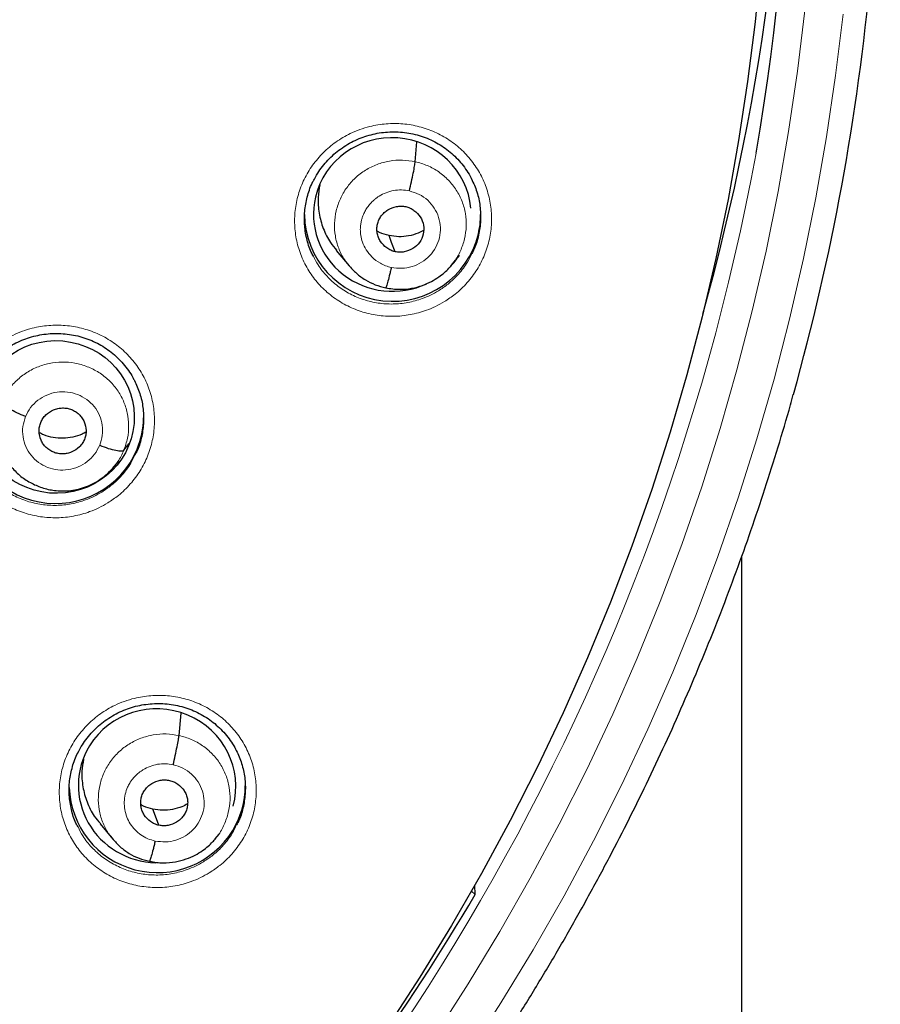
# Model space of a CAD drawing. Header units: millimetres. Extents: x 8 to 2427, y 12 to 2587.
# Tile 124 of 154: x 1126 to 1142, y 1819 to 1838. Entities that reach past the tile are written whole.
import ezdxf

# ---------------------------------------------------------------- set-up
doc = ezdxf.new("R2010")
doc.units = ezdxf.units.MM

msp = doc.modelspace()

# ---------------------------------------------------------------- linework, layer by layer
at = {"color": 7, "linetype": 'Continuous', "lineweight": 30}
for p, q in [((1133.421, 1835.745), (1133.455, 1836.126)), ((1131.898, 1834.03), (1132.145, 1833.734)), ((1134.122, 1833.757), (1134.115, 1833.748)), ((1134.119, 1833.745), (1134.2, 1833.842)), ((1127.039, 1830.384), (1127.039, 1830.384)), ((1127.798, 1830.174), (1127.9, 1830.305)), ((1127.609, 1829.857), (1127.7, 1829.968)), ((1139.724, 1684.653), (1139.724, 1828.137)), ((1128.863, 1824.668), (1128.902, 1825.103)), ((1127.339, 1822.962), (1127.586, 1822.665)), ((1129.567, 1822.685), (1129.559, 1822.677)), ((1129.563, 1822.673), (1129.64, 1822.766)), ((1134.578, 1821.597), (1134.571, 1821.778)), ((1134.507, 1821.665), (1134.578, 1821.597))]:
    msp.add_line(p, q, dxfattribs=at)
at = {"color": 7, "linetype": 'Continuous', "lineweight": 30, "flags": 128}
for points in [[(1140.092, 1839.594), (1139.979, 1838.443), (1139.835, 1837.295), (1139.661, 1836.151), (1139.456, 1835.012), (1139.222, 1833.879), (1138.957, 1832.752), (1138.662, 1831.633), (1138.337, 1830.521), (1137.983, 1829.418), (1137.599, 1828.325), (1137.186, 1827.242), (1136.745, 1826.17), (1136.275, 1825.109), (1135.778, 1824.061), (1135.252, 1823.026), (1134.699, 1822.005), (1134.119, 1820.998), (1133.512, 1820.007), (1132.879, 1819.032)], [(1133.032, 1834.007), (1132.966, 1834.182), (1132.915, 1834.319)], [(1128.475, 1822.935), (1128.409, 1823.11), (1128.357, 1823.247)]]:
    msp.add_lwpolyline(points, dxfattribs=at)
at = {"color": 252, "linetype": 'Continuous', "lineweight": 0, "flags": 128}
for points in [[(1140.938, 1838.661), (1140.798, 1837.493), (1140.626, 1836.328), (1140.423, 1835.169), (1140.189, 1834.015), (1139.924, 1832.867), (1139.629, 1831.727), (1139.304, 1830.594), (1138.948, 1829.471), (1138.563, 1828.357), (1138.148, 1827.253), (1137.704, 1826.16), (1137.231, 1825.079), (1136.729, 1824.01), (1136.199, 1822.955), (1135.641, 1821.914), (1135.055, 1820.887), (1134.442, 1819.876), (1133.803, 1818.881)], [(1134.424, 1818.495), (1135.074, 1819.506), (1135.697, 1820.534), (1136.292, 1821.577), (1136.859, 1822.635), (1137.398, 1823.707), (1137.908, 1824.793), (1138.389, 1825.892), (1138.84, 1827.002), (1139.262, 1828.124), (1139.653, 1829.256), (1140.014, 1830.398), (1140.345, 1831.549), (1140.645, 1832.708), (1140.914, 1833.874), (1141.151, 1835.046), (1141.358, 1836.225), (1141.532, 1837.408), (1141.675, 1838.595)]]:
    msp.add_lwpolyline(points, dxfattribs=at)
at = {"color": 7, "linetype": 'Continuous', "lineweight": 30}
for centre, radius, start, end in [((1097.037, 1843.455), 43.617, 350.0415, 9.7323), ((1097.076, 1843.463), 45.319, 344.3686, 5.2416), ((1097.004, 1844.619), 43.597, 344.2713, 1.8533), ((1132.984, 1834.753), 1.703, 180.9395, 346.2974), ((1133.043, 1834.725), 1.639, 346.7603, 359.9985), ((1126.483, 1830.852), 1.704, 180.9814, 337.4132), ((1126.538, 1830.823), 1.642, 337.61, 359.1973), ((1128.446, 1823.726), 1.704, 181.9886, 328.5467), ((1128.497, 1823.697), 1.645, 328.4776, 359.9708), ((1096.303, 1844.116), 44.408, 319.4275, 329.5297)]:
    msp.add_arc(centre, radius, start, end, dxfattribs=at)
at = {"color": 252, "linetype": 'Continuous', "lineweight": 0}
msp.add_arc((1095.727, 1844.045), 45.011, 269.5887, 349.589, dxfattribs=at)
at = {"color": 7, "linetype": 'Continuous', "lineweight": 30}
for centre, major_axis, ratio, start_param, end_param in [((1132.979, 1834.725), (1.518, -0.1), 0.974704, 0.150321, 2.980174), ((1132.979, 1834.725), (1.518, -0.1), 0.974704, 2.980174, 5.229364), ((1132.979, 1834.725), (1.518, -0.1), 0.974704, 5.604609, 5.792678), ((1128.44, 1823.698), (1.503, -0.224), 0.977136, 6.166131, 9.031536), ((1128.44, 1823.698), (1.503, -0.224), 0.977136, 2.748351, 4.840068)]:
    msp.add_ellipse(centre, major_axis=major_axis, ratio=ratio, start_param=start_param, end_param=end_param, dxfattribs=at)
msp.add_ellipse((1126.493, 1830.817), major_axis=(1.502, -0.129), ratio=0.977354, dxfattribs=at)
at = {"color": 252, "linetype": 'Continuous', "lineweight": 0}
for points, knots in [([(1133.983, 1833.043), (1134.054, 1833.09), (1134.214, 1833.196), (1134.429, 1833.405), (1134.621, 1833.66), (1134.765, 1833.943), (1134.86, 1834.245), (1134.901, 1834.557), (1134.889, 1834.871), (1134.822, 1835.178), (1134.705, 1835.47), (1134.538, 1835.736), (1134.329, 1835.973), (1134.08, 1836.17), (1133.802, 1836.324), (1133.499, 1836.429), (1133.183, 1836.484), (1132.861, 1836.484), (1132.582, 1836.439), (1132.35, 1836.368), (1132.128, 1836.274), (1131.886, 1836.131), (1131.64, 1835.925), (1131.434, 1835.681), (1131.27, 1835.408), (1131.157, 1835.112), (1131.095, 1834.803), (1131.088, 1834.488), (1131.133, 1834.177), (1131.233, 1833.879), (1131.381, 1833.602), (1131.575, 1833.354), (1131.809, 1833.141), (1132.078, 1832.971), (1132.372, 1832.846), (1132.684, 1832.773), (1133.005, 1832.751), (1133.326, 1832.784), (1133.597, 1832.857), (1133.815, 1832.947), (1133.927, 1833.011), (1133.983, 1833.043)], [0, 0, 0, 0, 0.021446, 0.0483, 0.075153, 0.101961, 0.128769, 0.155547, 0.182326, 0.209104, 0.235883, 0.262691, 0.289499, 0.316352, 0.343206, 0.370101, 0.396997, 0.423913, 0.450829, 0.467706, 0.484584, 0.511409, 0.538234, 0.56506, 0.591887, 0.618683, 0.645479, 0.672254, 0.699029, 0.725814, 0.752599, 0.77942, 0.806242, 0.833109, 0.859978, 0.886882, 0.913787, 0.940703, 0.967619, 0.983809, 1, 1, 1, 1]), ([(1132.155, 1833.731), (1132.12, 1833.772), (1132.032, 1833.876), (1131.937, 1834.073), (1131.871, 1834.309), (1131.856, 1834.555), (1131.889, 1834.799), (1131.969, 1835.033), (1132.092, 1835.248), (1132.257, 1835.435), (1132.455, 1835.587), (1132.681, 1835.697), (1132.923, 1835.763), (1133.174, 1835.786), (1133.338, 1835.758), (1133.421, 1835.745)], [0, 0, 0, 0, 0.051766, 0.130802, 0.20977, 0.288697, 0.367729, 0.446762, 0.525688, 0.604656, 0.683693, 0.762738, 0.841813, 0.920855, 1, 1, 1, 1]), ([(1133.421, 1835.745), (1133.501, 1835.723), (1133.661, 1835.679), (1133.878, 1835.554), (1134.067, 1835.394), (1134.221, 1835.201), (1134.332, 1834.981), (1134.398, 1834.744), (1134.412, 1834.499), (1134.38, 1834.254), (1134.298, 1834.022), (1134.211, 1833.853), (1134.139, 1833.774), (1134.122, 1833.757)], [0, 0, 0, 0, 0.097338, 0.194551, 0.291803, 0.38902, 0.486225, 0.583346, 0.680416, 0.777616, 0.874816, 0.971886, 1, 1, 1, 1]), ([(1132.961, 1833.704), (1132.923, 1833.713), (1132.849, 1833.732), (1132.719, 1833.795), (1132.586, 1833.895), (1132.471, 1834.037), (1132.402, 1834.181), (1132.368, 1834.315), (1132.36, 1834.417), (1132.363, 1834.487), (1132.368, 1834.532), (1132.374, 1834.571), (1132.381, 1834.602), (1132.39, 1834.637), (1132.407, 1834.692), (1132.438, 1834.764), (1132.483, 1834.844), (1132.528, 1834.905), (1132.57, 1834.953), (1132.603, 1834.986), (1132.639, 1835.019), (1132.68, 1835.051), (1132.751, 1835.099), (1132.857, 1835.151), (1133.003, 1835.192), (1133.156, 1835.206), (1133.257, 1835.189), (1133.308, 1835.181)], [0, 0, 0, 0, 0.0482644, 0.0941287, 0.1789672, 0.2549072, 0.3218827, 0.3799134, 0.4289234, 0.4500686, 0.4689784, 0.4856562, 0.5000987, 0.5079088, 0.5322188, 0.5716467, 0.6063186, 0.6476275, 0.6660031, 0.6854255, 0.705895, 0.7274189, 0.7500093, 0.8113727, 0.87348, 0.9362916, 1, 1, 1, 1]), ([(1133.308, 1835.181), (1133.372, 1835.161), (1133.501, 1835.123), (1133.667, 1835.005), (1133.796, 1834.853), (1133.881, 1834.672), (1133.915, 1834.475), (1133.895, 1834.276), (1133.824, 1834.088), (1133.705, 1833.925), (1133.548, 1833.796), (1133.363, 1833.713), (1133.161, 1833.676), (1133.027, 1833.694), (1132.961, 1833.704)], [0, 0, 0, 0, 0.083335, 0.166666, 0.249998, 0.333328, 0.416666, 0.5, 0.583337, 0.666671, 0.750002, 0.833334, 0.916665, 1, 1, 1, 1]), ([(1133.867, 1833.252), (1133.817, 1833.223), (1133.717, 1833.166), (1133.521, 1833.085), (1133.28, 1833.019), (1132.993, 1832.99), (1132.705, 1833.009), (1132.426, 1833.074), (1132.163, 1833.185), (1131.922, 1833.337), (1131.714, 1833.528), (1131.554, 1833.723), (1131.484, 1833.864), (1131.456, 1833.921)], [0, 0, 0, 0, 0.0609399, 0.1218799, 0.2232003, 0.3245215, 0.4258035, 0.5270856, 0.6282282, 0.7293703, 0.8303259, 0.9312805, 1, 1, 1, 1]), ([(1134.513, 1833.971), (1134.487, 1833.916), (1134.421, 1833.775), (1134.265, 1833.576), (1134.074, 1833.389), (1133.931, 1833.294), (1133.867, 1833.252)], [0, 0, 0, 0, 0.187009, 0.477494, 0.767981, 1, 1, 1, 1]), ([(1127.489, 1829.159), (1127.559, 1829.205), (1127.717, 1829.311), (1127.93, 1829.519), (1128.121, 1829.774), (1128.264, 1830.057), (1128.357, 1830.358), (1128.397, 1830.67), (1128.384, 1830.984), (1128.316, 1831.291), (1128.198, 1831.582), (1128.03, 1831.848), (1127.819, 1832.084), (1127.57, 1832.28), (1127.29, 1832.434), (1126.987, 1832.538), (1126.67, 1832.591), (1126.348, 1832.591), (1126.069, 1832.545), (1125.839, 1832.474), (1125.617, 1832.38), (1125.375, 1832.236), (1125.131, 1832.03), (1124.925, 1831.787), (1124.763, 1831.513), (1124.651, 1831.218), (1124.59, 1830.909), (1124.584, 1830.594), (1124.631, 1830.284), (1124.731, 1829.987), (1124.881, 1829.71), (1125.076, 1829.462), (1125.312, 1829.25), (1125.581, 1829.08), (1125.876, 1828.956), (1126.189, 1828.884), (1126.51, 1828.863), (1126.831, 1828.896), (1127.101, 1828.97), (1127.32, 1829.062), (1127.433, 1829.126), (1127.489, 1829.159)], [0, 0, 0, 0, 0.021111, 0.047945, 0.074779, 0.101583, 0.128387, 0.155179, 0.181971, 0.208774, 0.235577, 0.26241, 0.289243, 0.316111, 0.342979, 0.369872, 0.396765, 0.423663, 0.45056, 0.467403, 0.484245, 0.51106, 0.537875, 0.564691, 0.591506, 0.618304, 0.645102, 0.671895, 0.698688, 0.725499, 0.75231, 0.779153, 0.805997, 0.832875, 0.859753, 0.88665, 0.913547, 0.940441, 0.967335, 0.983668, 1, 1, 1, 1]), ([(1125.437, 1831.091), (1125.472, 1831.165), (1125.543, 1831.314), (1125.704, 1831.505), (1125.896, 1831.664), (1126.117, 1831.784), (1126.356, 1831.858), (1126.606, 1831.886), (1126.855, 1831.864), (1127.096, 1831.795), (1127.318, 1831.684), (1127.515, 1831.533), (1127.676, 1831.346), (1127.797, 1831.131), (1127.871, 1830.897), (1127.898, 1830.653), (1127.879, 1830.406), (1127.825, 1830.251), (1127.798, 1830.174)], [0, 0, 0, 0, 0.0625907, 0.125095, 0.1876265, 0.250136, 0.3126372, 0.3750859, 0.4375019, 0.4999999, 0.5624978, 0.6249135, 0.6873623, 0.7498637, 0.8123734, 0.8749051, 0.9374095, 1, 1, 1, 1]), ([(1125.901, 1830.826), (1125.931, 1830.885), (1125.991, 1831.004), (1126.137, 1831.146), (1126.312, 1831.249), (1126.509, 1831.304), (1126.712, 1831.307), (1126.91, 1831.258), (1127.087, 1831.161), (1127.232, 1831.023), (1127.336, 1830.851), (1127.39, 1830.66), (1127.394, 1830.459), (1127.353, 1830.333), (1127.333, 1830.27)], [0, 0, 0, 0, 0.083336, 0.16667, 0.250005, 0.333339, 0.416673, 0.500003, 0.583336, 0.666668, 0.750003, 0.833337, 0.916667, 1, 1, 1, 1]), ([(1127.333, 1830.27), (1127.303, 1830.21), (1127.243, 1830.091), (1127.097, 1829.949), (1126.922, 1829.846), (1126.726, 1829.792), (1126.522, 1829.788), (1126.325, 1829.837), (1126.147, 1829.934), (1126.002, 1830.073), (1125.898, 1830.244), (1125.845, 1830.435), (1125.84, 1830.636), (1125.881, 1830.762), (1125.901, 1830.826)], [0, 0, 0, 0, 0.083333, 0.166663, 0.249997, 0.333332, 0.416664, 0.499997, 0.583327, 0.666661, 0.749995, 0.83333, 0.916664, 1, 1, 1, 1]), ([(1128.012, 1830.082), (1127.987, 1830.028), (1127.921, 1829.889), (1127.767, 1829.691), (1127.578, 1829.504), (1127.436, 1829.41), (1127.374, 1829.368)], [0, 0, 0, 0, 0.184887, 0.477382, 0.769879, 1, 1, 1, 1]), ([(1127.798, 1830.174), (1127.764, 1830.098), (1127.711, 1829.981), (1127.625, 1829.884), (1127.595, 1829.85)], [0, 0, 0, 0, 0.643072, 1, 1, 1, 1]), ([(1127.374, 1829.368), (1127.323, 1829.339), (1127.223, 1829.281), (1127.027, 1829.199), (1126.785, 1829.133), (1126.498, 1829.103), (1126.211, 1829.121), (1125.931, 1829.185), (1125.667, 1829.296), (1125.426, 1829.447), (1125.217, 1829.638), (1125.054, 1829.836), (1124.982, 1829.979), (1124.952, 1830.039)], [0, 0, 0, 0, 0.0611926, 0.1223853, 0.2231523, 0.3239201, 0.4246825, 0.5254453, 0.6262511, 0.7270566, 0.8275944, 0.9281315, 1, 1, 1, 1]), ([(1129.448, 1822.019), (1129.518, 1822.065), (1129.676, 1822.17), (1129.889, 1822.376), (1130.081, 1822.63), (1130.225, 1822.912), (1130.319, 1823.212), (1130.36, 1823.523), (1130.349, 1823.836), (1130.282, 1824.142), (1130.165, 1824.433), (1129.998, 1824.699), (1129.788, 1824.935), (1129.539, 1825.132), (1129.26, 1825.286), (1128.957, 1825.391), (1128.64, 1825.446), (1128.318, 1825.446), (1128.039, 1825.401), (1127.808, 1825.331), (1127.586, 1825.238), (1127.344, 1825.095), (1127.099, 1824.89), (1126.893, 1824.647), (1126.73, 1824.375), (1126.617, 1824.081), (1126.555, 1823.773), (1126.547, 1823.46), (1126.593, 1823.15), (1126.692, 1822.853), (1126.84, 1822.576), (1127.035, 1822.328), (1127.27, 1822.115), (1127.538, 1821.945), (1127.833, 1821.821), (1128.146, 1821.748), (1128.467, 1821.726), (1128.788, 1821.758), (1129.059, 1821.831), (1129.279, 1821.922), (1129.392, 1821.987), (1129.448, 1822.019)], [0, 0, 0, 0, 0.020989, 0.0478, 0.07461, 0.10139, 0.128169, 0.154947, 0.181725, 0.20853, 0.235335, 0.262185, 0.289036, 0.315929, 0.342822, 0.369738, 0.396653, 0.42356, 0.450466, 0.467312, 0.484158, 0.510948, 0.537739, 0.56453, 0.591321, 0.618097, 0.644872, 0.671656, 0.698439, 0.725257, 0.752076, 0.778941, 0.805805, 0.832709, 0.859612, 0.886528, 0.913444, 0.940342, 0.967239, 0.98362, 1, 1, 1, 1]), ([(1127.596, 1822.662), (1127.562, 1822.702), (1127.474, 1822.805), (1127.38, 1823.002), (1127.313, 1823.237), (1127.299, 1823.482), (1127.332, 1823.726), (1127.411, 1823.959), (1127.534, 1824.174), (1127.699, 1824.36), (1127.898, 1824.511), (1128.123, 1824.622), (1128.365, 1824.687), (1128.617, 1824.709), (1128.781, 1824.682), (1128.863, 1824.668)], [0, 0, 0, 0, 0.051202, 0.130285, 0.209301, 0.288277, 0.367357, 0.446435, 0.525406, 0.604421, 0.683504, 0.762597, 0.841719, 0.920809, 1, 1, 1, 1]), ([(1128.863, 1824.668), (1128.944, 1824.646), (1129.104, 1824.602), (1129.321, 1824.478), (1129.51, 1824.318), (1129.663, 1824.125), (1129.775, 1823.906), (1129.84, 1823.669), (1129.855, 1823.424), (1129.822, 1823.18), (1129.741, 1822.949), (1129.654, 1822.78), (1129.582, 1822.702), (1129.567, 1822.685)], [0, 0, 0, 0, 0.0974166, 0.1947054, 0.292035, 0.3893293, 0.4866123, 0.583812, 0.6809621, 0.7782407, 0.8755171, 0.9726629, 1, 1, 1, 1]), ([(1128.403, 1822.632), (1128.354, 1822.645), (1128.257, 1822.671), (1128.126, 1822.747), (1128.012, 1822.844), (1127.919, 1822.961), (1127.852, 1823.094), (1127.813, 1823.237), (1127.803, 1823.386), (1127.82, 1823.534), (1127.86, 1823.656), (1127.9, 1823.731), (1127.923, 1823.767), (1127.935, 1823.785), (1127.944, 1823.797), (1127.951, 1823.806), (1127.959, 1823.817), (1127.983, 1823.848), (1128.025, 1823.894), (1128.079, 1823.943), (1128.128, 1823.98), (1128.198, 1824.026), (1128.302, 1824.077), (1128.448, 1824.117), (1128.601, 1824.131), (1128.701, 1824.114), (1128.75, 1824.105)], [0, 0, 0, 0, 0.062593, 0.124975, 0.187335, 0.249628, 0.311864, 0.37427, 0.436886, 0.499536, 0.562183, 0.597226, 0.606402, 0.615575, 0.624744, 0.625379, 0.629906, 0.642054, 0.673377, 0.707916, 0.73262, 0.749883, 0.812381, 0.874899, 0.937374, 1, 1, 1, 1]), ([(1128.75, 1824.105), (1128.815, 1824.086), (1128.944, 1824.047), (1129.109, 1823.93), (1129.239, 1823.778), (1129.323, 1823.597), (1129.357, 1823.401), (1129.338, 1823.202), (1129.266, 1823.015), (1129.148, 1822.852), (1128.99, 1822.724), (1128.805, 1822.641), (1128.603, 1822.604), (1128.47, 1822.623), (1128.403, 1822.632)], [0, 0, 0, 0, 0.0833347, 0.1666661, 0.2499988, 0.3333293, 0.4166641, 0.5000012, 0.5833349, 0.6666733, 0.7500026, 0.8333345, 0.9166652, 1, 1, 1, 1]), ([(1129.333, 1822.231), (1129.283, 1822.202), (1129.181, 1822.144), (1128.985, 1822.063), (1128.743, 1821.997), (1128.456, 1821.968), (1128.168, 1821.987), (1127.982, 1822.03), (1127.801, 1822.089), (1127.625, 1822.163), (1127.384, 1822.314), (1127.175, 1822.505), (1127.014, 1822.702), (1126.943, 1822.845), (1126.914, 1822.904)], [0, 0, 0, 0, 0.061378, 0.122757, 0.223541, 0.324325, 0.425101, 0.525878, 0.52612, 0.626959, 0.727798, 0.82849, 0.929182, 1, 1, 1, 1]), ([(1129.975, 1822.945), (1129.949, 1822.89), (1129.882, 1822.75), (1129.726, 1822.551), (1129.537, 1822.366), (1129.395, 1822.272), (1129.333, 1822.231)], [0, 0, 0, 0, 0.189425, 0.480693, 0.771961, 1, 1, 1, 1])]:
    msp.add_open_spline(points, degree=3, knots=knots, dxfattribs=at)
at = {"color": 7, "linetype": 'Continuous', "lineweight": 30}
for points, knots in [([(1131.463, 1835.385), (1131.481, 1835.419), (1131.523, 1835.501), (1131.605, 1835.621), (1131.707, 1835.746), (1131.821, 1835.862), (1131.947, 1835.967), (1132.082, 1836.061), (1132.225, 1836.141), (1132.374, 1836.207), (1132.528, 1836.258), (1132.687, 1836.295), (1132.848, 1836.317), (1133.012, 1836.323), (1133.176, 1836.315), (1133.338, 1836.291), (1133.497, 1836.252), (1133.651, 1836.199), (1133.797, 1836.131), (1133.935, 1836.051), (1134.065, 1835.957), (1134.185, 1835.851), (1134.296, 1835.733), (1134.394, 1835.605), (1134.465, 1835.497), (1134.497, 1835.429), (1134.506, 1835.41)], [0, 0, 0, 0, 0.030949, 0.073571, 0.116599, 0.159933, 0.203458, 0.247021, 0.290452, 0.333638, 0.376463, 0.419097, 0.462122, 0.505483, 0.549061, 0.592714, 0.63627, 0.679628, 0.722659, 0.765273, 0.808208, 0.851587, 0.895263, 0.939053, 0.982699, 1, 1, 1, 1]), ([(1133.308, 1835.181), (1133.322, 1835.24), (1133.349, 1835.359), (1133.385, 1835.529), (1133.411, 1835.671), (1133.418, 1835.72), (1133.421, 1835.745)], [0, 0, 0, 0, 0.249088, 0.499718, 0.750149, 1, 1, 1, 1]), ([(1131.456, 1833.921), (1131.442, 1833.947), (1131.382, 1834.054), (1131.32, 1834.264), (1131.277, 1834.54), (1131.283, 1834.822), (1131.342, 1835.097), (1131.405, 1835.288), (1131.459, 1835.378), (1131.465, 1835.387)], [0, 0, 0, 0, 0.058601, 0.242708, 0.426728, 0.610748, 0.794904, 0.979061, 1, 1, 1, 1]), ([(1134.507, 1835.415), (1134.545, 1835.331), (1134.62, 1835.162), (1134.677, 1834.888), (1134.689, 1834.607), (1134.65, 1834.328), (1134.59, 1834.113), (1134.529, 1834), (1134.513, 1833.971)], [0, 0, 0, 0, 0.184347, 0.371585, 0.558807, 0.746028, 0.933452, 1, 1, 1, 1]), ([(1131.58, 1835.298), (1131.566, 1835.217), (1131.535, 1835.036), (1131.557, 1834.748), (1131.638, 1834.454), (1131.755, 1834.21), (1131.863, 1834.083), (1131.904, 1834.035)], [0, 0, 0, 0, 0.181251, 0.407124, 0.633116, 0.859305, 1, 1, 1, 1]), ([(1133.032, 1834.007), (1133.003, 1834.015), (1132.946, 1834.031), (1132.845, 1834.092), (1132.762, 1834.178), (1132.708, 1834.282), (1132.684, 1834.365), (1132.678, 1834.453), (1132.69, 1834.539), (1132.718, 1834.622), (1132.763, 1834.699), (1132.822, 1834.764), (1132.917, 1834.835), (1133.03, 1834.879), (1133.149, 1834.891), (1133.207, 1834.882), (1133.237, 1834.877)], [0, 0, 0, 0, 0.062686, 0.125243, 0.250239, 0.312868, 0.375219, 0.43754, 0.5, 0.56246, 0.624781, 0.687132, 0.749761, 0.874757, 0.937314, 1, 1, 1, 1]), ([(1133.237, 1834.877), (1133.265, 1834.869), (1133.322, 1834.853), (1133.424, 1834.793), (1133.527, 1834.685), (1133.593, 1834.521), (1133.587, 1834.343), (1133.513, 1834.18), (1133.379, 1834.06), (1133.239, 1834.005), (1133.12, 1833.993), (1133.061, 1834.003), (1133.032, 1834.007)], [0, 0, 0, 0, 0.062837, 0.125545, 0.250843, 0.37553, 0.5, 0.624469, 0.749157, 0.874455, 0.937163, 1, 1, 1, 1]), ([(1132.915, 1834.319), (1132.853, 1834.334), (1132.771, 1834.353), (1132.701, 1834.396), (1132.685, 1834.406)], [0, 0, 0, 0, 0.767471, 1, 1, 1, 1]), ([(1133.578, 1834.416), (1133.545, 1834.398), (1133.456, 1834.351), (1133.295, 1834.309), (1133.104, 1834.288), (1132.978, 1834.308), (1132.915, 1834.319)], [0, 0, 0, 0, 0.163964, 0.442979, 0.721202, 1, 1, 1, 1]), ([(1132.136, 1833.746), (1132.184, 1833.692), (1132.28, 1833.586), (1132.455, 1833.46), (1132.646, 1833.363), (1132.784, 1833.329), (1132.853, 1833.312)], [0, 0, 0, 0, 0.251615, 0.502131, 0.751359, 1, 1, 1, 1]), ([(1132.853, 1833.313), (1132.897, 1833.304), (1132.984, 1833.287), (1133.151, 1833.278), (1133.345, 1833.294), (1133.553, 1833.35), (1133.727, 1833.426), (1133.869, 1833.512), (1133.98, 1833.599), (1134.064, 1833.68), (1134.109, 1833.732), (1134.129, 1833.755)], [0, 0, 0, 0, 0.095245, 0.18581, 0.353582, 0.504234, 0.637706, 0.753932, 0.852975, 0.93494, 1, 1, 1, 1]), ([(1132.961, 1833.704), (1132.954, 1833.675), (1132.94, 1833.618), (1132.914, 1833.513), (1132.885, 1833.404), (1132.863, 1833.334), (1132.856, 1833.319), (1132.854, 1833.314)], [0, 0, 0, 0, 0.1470611, 0.2931752, 0.5846653, 0.87608, 1, 1, 1, 1]), ([(1124.96, 1831.496), (1124.977, 1831.529), (1125.018, 1831.609), (1125.099, 1831.727), (1125.2, 1831.853), (1125.314, 1831.969), (1125.439, 1832.074), (1125.573, 1832.168), (1125.716, 1832.248), (1125.865, 1832.315), (1126.019, 1832.366), (1126.177, 1832.403), (1126.339, 1832.425), (1126.502, 1832.432), (1126.666, 1832.424), (1126.829, 1832.401), (1126.988, 1832.362), (1127.142, 1832.309), (1127.288, 1832.242), (1127.427, 1832.162), (1127.557, 1832.068), (1127.678, 1831.962), (1127.789, 1831.845), (1127.888, 1831.718), (1127.96, 1831.608), (1127.993, 1831.54), (1128.003, 1831.519)], [0, 0, 0, 0, 0.0296509, 0.0723021, 0.1153571, 0.1587147, 0.2022584, 0.2458323, 0.289265, 0.3324466, 0.3752593, 0.417878, 0.460888, 0.5042341, 0.5477985, 0.5914388, 0.6349803, 0.6783233, 0.7213386, 0.7639461, 0.8068767, 0.8502559, 0.8939374, 0.9377389, 0.9814039, 1, 1, 1, 1]), ([(1128.004, 1831.523), (1128.041, 1831.441), (1128.116, 1831.273), (1128.174, 1831.001), (1128.187, 1830.72), (1128.149, 1830.442), (1128.089, 1830.226), (1128.029, 1830.113), (1128.012, 1830.082)], [0, 0, 0, 0, 0.1818, 0.369202, 0.556509, 0.743815, 0.931199, 1, 1, 1, 1]), ([(1087.726, 1797.949), (1087.976, 1797.909), (1088.51, 1797.824), (1089.33, 1797.713), (1090.184, 1797.611), (1091.04, 1797.525), (1091.897, 1797.454), (1092.756, 1797.399), (1093.615, 1797.359), (1094.475, 1797.335), (1095.335, 1797.326), (1096.195, 1797.332), (1097.055, 1797.354), (1097.915, 1797.391), (1098.774, 1797.444), (1099.631, 1797.513), (1100.487, 1797.596), (1101.342, 1797.695), (1102.194, 1797.81), (1103.044, 1797.939), (1103.892, 1798.084), (1104.736, 1798.244), (1105.578, 1798.42), (1106.416, 1798.61), (1107.251, 1798.816), (1108.081, 1799.036), (1108.907, 1799.271), (1109.729, 1799.521), (1110.546, 1799.786), (1111.358, 1800.066), (1112.164, 1800.36), (1112.965, 1800.668), (1113.76, 1800.991), (1114.549, 1801.328), (1115.332, 1801.679), (1116.107, 1802.044), (1116.876, 1802.423), (1117.638, 1802.816), (1118.392, 1803.223), (1119.138, 1803.643), (1119.877, 1804.076), (1120.607, 1804.522), (1121.329, 1804.982), (1122.042, 1805.454), (1122.746, 1805.939), (1123.442, 1806.437), (1124.127, 1806.947), (1124.803, 1807.47), (1125.469, 1808.004), (1126.126, 1808.55), (1126.771, 1809.108), (1127.407, 1809.678), (1128.031, 1810.259), (1128.645, 1810.851), (1129.247, 1811.454), (1129.839, 1812.067), (1130.418, 1812.691), (1130.986, 1813.326), (1131.542, 1813.97), (1132.086, 1814.625), (1132.617, 1815.289), (1133.137, 1815.962), (1133.643, 1816.645), (1134.137, 1817.337), (1134.617, 1818.038), (1135.085, 1818.747), (1135.539, 1819.464), (1135.98, 1820.189), (1136.407, 1820.922), (1136.82, 1821.663), (1137.22, 1822.411), (1137.605, 1823.166), (1137.977, 1823.928), (1138.334, 1824.696), (1138.677, 1825.471), (1139.005, 1826.252), (1139.318, 1827.038), (1139.617, 1827.83), (1139.901, 1828.628), (1140.171, 1829.43), (1140.424, 1830.237), (1140.606, 1830.844), (1140.698, 1831.183), (1140.716, 1831.25)], [0, 0, 0, 0, 0.011054, 0.023535, 0.036015, 0.048496, 0.060976, 0.073457, 0.085937, 0.098418, 0.110898, 0.123379, 0.135859, 0.14834, 0.160821, 0.173301, 0.185782, 0.198262, 0.210743, 0.223223, 0.235704, 0.248184, 0.260665, 0.273145, 0.285626, 0.298106, 0.310586, 0.323067, 0.335547, 0.348027, 0.360508, 0.372988, 0.385468, 0.397948, 0.410428, 0.422908, 0.435388, 0.447868, 0.460348, 0.472828, 0.485308, 0.497787, 0.510267, 0.522747, 0.535226, 0.547706, 0.560185, 0.572665, 0.585144, 0.597623, 0.610103, 0.622582, 0.635061, 0.64754, 0.660019, 0.672498, 0.684976, 0.697455, 0.709934, 0.722413, 0.734891, 0.74737, 0.759848, 0.772326, 0.784805, 0.797283, 0.809761, 0.822239, 0.834717, 0.847195, 0.859673, 0.872151, 0.884629, 0.897106, 0.909584, 0.922062, 0.934539, 0.947017, 0.959494, 0.971972, 0.984449, 0.996926, 1, 1, 1, 1]), ([(1125.901, 1830.826), (1125.845, 1830.849), (1125.733, 1830.895), (1125.586, 1830.971), (1125.475, 1831.042), (1125.45, 1831.074), (1125.437, 1831.091)], [0, 0, 0, 0, 0.251683, 0.500903, 0.7493, 1, 1, 1, 1]), ([(1126.196, 1830.711), (1126.208, 1830.738), (1126.234, 1830.791), (1126.311, 1830.88), (1126.412, 1830.947), (1126.525, 1830.983), (1126.614, 1830.994), (1126.703, 1830.987), (1126.788, 1830.963), (1126.867, 1830.923), (1126.936, 1830.869), (1126.993, 1830.802), (1127.049, 1830.699), (1127.075, 1830.584), (1127.067, 1830.467), (1127.048, 1830.412), (1127.039, 1830.384)], [0, 0, 0, 0, 0.062684, 0.125227, 0.250206, 0.312843, 0.375206, 0.437536, 0.5, 0.562463, 0.624793, 0.687156, 0.749793, 0.874773, 0.937316, 1, 1, 1, 1]), ([(1127.039, 1830.384), (1127.026, 1830.357), (1127.001, 1830.305), (1126.923, 1830.215), (1126.822, 1830.148), (1126.709, 1830.112), (1126.62, 1830.101), (1126.532, 1830.108), (1126.446, 1830.133), (1126.367, 1830.172), (1126.298, 1830.226), (1126.241, 1830.294), (1126.185, 1830.396), (1126.16, 1830.512), (1126.167, 1830.628), (1126.186, 1830.684), (1126.196, 1830.711)], [0, 0, 0, 0, 0.062684, 0.125227, 0.250207, 0.312844, 0.375207, 0.437537, 0.500001, 0.562464, 0.624794, 0.687157, 0.749794, 0.874774, 0.937316, 1, 1, 1, 1]), ([(1127.068, 1830.526), (1127.044, 1830.512), (1126.964, 1830.467), (1126.814, 1830.423), (1126.624, 1830.398), (1126.434, 1830.416), (1126.28, 1830.455), (1126.197, 1830.499), (1126.17, 1830.514)], [0, 0, 0, 0, 0.089121, 0.292592, 0.495173, 0.697646, 0.900553, 1, 1, 1, 1]), ([(1127.333, 1830.27), (1127.389, 1830.249), (1127.503, 1830.207), (1127.649, 1830.17), (1127.759, 1830.155), (1127.785, 1830.167), (1127.798, 1830.174)], [0, 0, 0, 0, 0.248375, 0.499434, 0.750537, 1, 1, 1, 1]), ([(1125.613, 1829.866), (1125.67, 1829.805), (1125.782, 1829.683), (1125.991, 1829.546), (1126.217, 1829.446), (1126.423, 1829.399), (1126.598, 1829.387), (1126.741, 1829.392), (1126.89, 1829.415), (1127.043, 1829.458), (1127.197, 1829.523), (1127.348, 1829.613), (1127.493, 1829.726), (1127.576, 1829.82), (1127.618, 1829.867)], [0, 0, 0, 0, 0.108696, 0.216218, 0.322911, 0.431685, 0.490568, 0.552871, 0.61862, 0.687823, 0.760539, 0.836829, 0.916669, 1, 1, 1, 1]), ([(1126.923, 1824.354), (1126.941, 1824.388), (1126.982, 1824.469), (1127.064, 1824.589), (1127.166, 1824.714), (1127.28, 1824.829), (1127.405, 1824.934), (1127.54, 1825.027), (1127.683, 1825.107), (1127.833, 1825.173), (1127.987, 1825.224), (1128.144, 1825.26), (1128.306, 1825.282), (1128.469, 1825.289), (1128.633, 1825.281), (1128.796, 1825.257), (1128.955, 1825.218), (1129.109, 1825.165), (1129.255, 1825.098), (1129.393, 1825.018), (1129.523, 1824.924), (1129.644, 1824.819), (1129.755, 1824.702), (1129.853, 1824.574), (1129.925, 1824.465), (1129.958, 1824.397), (1129.968, 1824.376)], [0, 0, 0, 0, 0.030809, 0.073394, 0.116383, 0.159675, 0.203153, 0.246658, 0.29002, 0.333127, 0.375864, 0.418409, 0.461349, 0.504628, 0.548131, 0.591719, 0.635215, 0.67852, 0.721507, 0.764089, 0.80699, 0.850341, 0.893997, 0.937776, 0.981427, 1, 1, 1, 1]), ([(1128.75, 1824.105), (1128.764, 1824.164), (1128.791, 1824.283), (1128.827, 1824.453), (1128.854, 1824.594), (1128.86, 1824.643), (1128.863, 1824.668)], [0, 0, 0, 0, 0.2496617, 0.4999772, 0.7499441, 1, 1, 1, 1]), ([(1129.968, 1824.381), (1130.006, 1824.297), (1130.081, 1824.129), (1130.138, 1823.856), (1130.15, 1823.576), (1130.11, 1823.299), (1130.051, 1823.086), (1129.991, 1822.974), (1129.975, 1822.945)], [0, 0, 0, 0, 0.184302, 0.372035, 0.559551, 0.747064, 0.934577, 1, 1, 1, 1]), ([(1126.914, 1822.904), (1126.901, 1822.928), (1126.842, 1823.033), (1126.781, 1823.24), (1126.738, 1823.515), (1126.744, 1823.796), (1126.803, 1824.069), (1126.865, 1824.259), (1126.919, 1824.348), (1126.925, 1824.357)], [0, 0, 0, 0, 0.0547305, 0.240016, 0.4250363, 0.6100547, 0.7950005, 0.9799453, 1, 1, 1, 1]), ([(1127.021, 1824.211), (1127.008, 1824.135), (1126.978, 1823.959), (1126.999, 1823.677), (1127.081, 1823.383), (1127.197, 1823.14), (1127.304, 1823.014), (1127.345, 1822.967)], [0, 0, 0, 0, 0.173193, 0.401913, 0.630748, 0.85978, 1, 1, 1, 1]), ([(1128.475, 1822.935), (1128.446, 1822.943), (1128.389, 1822.959), (1128.287, 1823.019), (1128.205, 1823.105), (1128.151, 1823.209), (1128.127, 1823.292), (1128.121, 1823.379), (1128.133, 1823.466), (1128.161, 1823.549), (1128.205, 1823.625), (1128.265, 1823.69), (1128.359, 1823.761), (1128.472, 1823.804), (1128.591, 1823.816), (1128.65, 1823.807), (1128.679, 1823.802)], [0, 0, 0, 0, 0.0626871, 0.1252426, 0.2502367, 0.312868, 0.3752227, 0.4375486, 0.5000102, 0.5624687, 0.6247876, 0.6871366, 0.7497657, 0.8747604, 0.9373155, 1, 1, 1, 1]), ([(1128.679, 1823.802), (1128.708, 1823.794), (1128.765, 1823.778), (1128.867, 1823.718), (1128.949, 1823.632), (1129.003, 1823.528), (1129.027, 1823.445), (1129.033, 1823.358), (1129.021, 1823.271), (1128.993, 1823.188), (1128.949, 1823.112), (1128.889, 1823.047), (1128.794, 1822.976), (1128.681, 1822.933), (1128.563, 1822.921), (1128.504, 1822.93), (1128.475, 1822.935)], [0, 0, 0, 0, 0.062686, 0.125242, 0.250236, 0.312868, 0.375222, 0.437548, 0.500009, 0.562468, 0.624787, 0.687137, 0.749766, 0.87476, 0.937315, 1, 1, 1, 1]), ([(1128.357, 1823.247), (1128.295, 1823.262), (1128.214, 1823.282), (1128.143, 1823.325), (1128.127, 1823.335)], [0, 0, 0, 0, 0.767036, 1, 1, 1, 1]), ([(1129.028, 1823.348), (1128.993, 1823.329), (1128.901, 1823.28), (1128.738, 1823.237), (1128.546, 1823.216), (1128.42, 1823.237), (1128.357, 1823.247)], [0, 0, 0, 0, 0.174454, 0.44997, 0.7247, 1, 1, 1, 1]), ([(1127.581, 1822.673), (1127.629, 1822.62), (1127.724, 1822.514), (1127.898, 1822.389), (1128.089, 1822.292), (1128.227, 1822.258), (1128.296, 1822.242)], [0, 0, 0, 0, 0.25114, 0.501535, 0.750954, 1, 1, 1, 1]), ([(1128.296, 1822.242), (1128.34, 1822.233), (1128.426, 1822.216), (1128.594, 1822.207), (1128.788, 1822.223), (1128.996, 1822.279), (1129.17, 1822.354), (1129.312, 1822.44), (1129.423, 1822.527), (1129.508, 1822.608), (1129.553, 1822.661), (1129.573, 1822.684)], [0, 0, 0, 0, 0.095186, 0.185703, 0.353405, 0.504021, 0.637485, 0.753728, 0.852814, 0.934848, 1, 1, 1, 1]), ([(1128.403, 1822.632), (1128.396, 1822.603), (1128.383, 1822.546), (1128.356, 1822.442), (1128.327, 1822.333), (1128.306, 1822.263), (1128.298, 1822.248), (1128.296, 1822.243)], [0, 0, 0, 0, 0.146557, 0.292515, 0.584369, 0.876289, 1, 1, 1, 1])]:
    msp.add_open_spline(points, degree=3, knots=knots, dxfattribs=at)

doc.saveas('drawing.dxf')
